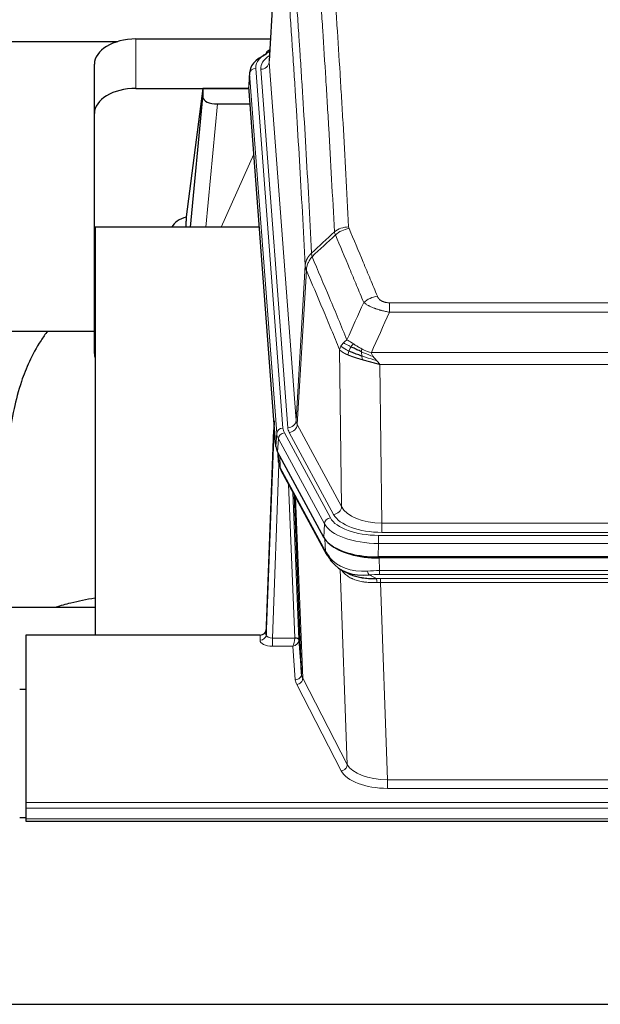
# Model space of a CAD drawing. Header units: inches. Extents: x 0 to 23760, y -13 to 16800.
# Tile 193 of 217: x 18756 to 19036, y 13694 to 14169. Entities that reach past the tile are written whole.
import ezdxf

# ---------------------------------------------------------------- set-up
doc = ezdxf.new("R2010")
doc.units = ezdxf.units.IN
doc.layers.add('254', color=7, linetype='Continuous', true_color=0xffffff)

msp = doc.modelspace()

# ---------------------------------------------------------------- linework, layer by layer
at = {"layer": '254', "color": 2, "linetype": 'Continuous', "lineweight": 25}
for p, q in [((18881.12, 14235.249), (18875.869, 14148.613)), ((18811.691, 14159.211), (18876.512, 14159.211)), ((18636.8, 14158.007), (18802.987, 14158.007)), ((18876.181, 14153.755), (18875.238, 14153.32)), ((18791.691, 14123.235), (18791.691, 14147.037)), ((18866.49, 14143.262), (18866.11, 14136.979)), ((18811.691, 14135.409), (18866.176, 14135.409)), ((18844.001, 14135.32), (18835.953, 14073.534)), ((18866.184, 14135.32), (18844.001, 14135.32)), ((18844.001, 14135.32), (18844.001, 14131.089)), ((18879.233, 13962.743), (18866.116, 14136.196)), ((18838.091, 14068.432), (18844.001, 14131.089)), ((18850.975, 14127.869), (18866.745, 14127.869)), ((18791.691, 14007.581), (18791.691, 14123.235)), ((18835.952, 14073.528), (18835.953, 14073.534)), ((18835.952, 14073.528), (18835.952, 14071.342)), ((18791.978, 14068.432), (18791.978, 13871.865)), ((18871.247, 14068.432), (18791.978, 14068.432)), ((18719.973, 14018.353), (18791.65, 14018.353)), ((18878.297, 13975.124), (18874.539, 13874.485)), ((18874.528, 13871.948), (18878.217, 13970.73)), ((18902.272, 13918.951), (18880.018, 13960.165)), ((18880.146, 13959.928), (18880.509, 13955.127)), ((18880.502, 13955.24), (18880.332, 13959.584)), ((18880.502, 13955.24), (18880.509, 13955.127)), ((18881.647, 13951.331), (18903.394, 13911.055)), ((18891.553, 13853.12), (18888.126, 13939.33)), ((19144.841, 13909.512), (18928.434, 13909.512)), ((19144.249, 13909.031), (18929.026, 13909.031)), ((18911.535, 13902.879), (18914.279, 13901.492)), ((18791.975, 13885.203), (18719.979, 13885.203)), ((18874.539, 13874.485), (18874.528, 13871.948)), ((18758.638, 13871.864), (18758.638, 13791.229)), ((18871.54, 13871.864), (18758.638, 13871.864)), ((18890.325, 13869.738), (18891.553, 13853.12)), ((18758.638, 13845.665), (18755.638, 13845.665)), ((18758.638, 13791.229), (18758.638, 13788.495)), ((18758.638, 13788.495), (18758.638, 13783.247)), ((18755.645, 13783.93), (18758.653, 13783.93)), ((18758.638, 13783.247), (18758.638, 13782.232)), ((18758.638, 13782.232), (19315.638, 13782.232)), ((18703.138, 13693.882), (20078.138, 13693.882))]:
    msp.add_line(p, q, dxfattribs=at)
at = {"layer": '254', "color": 110, "linetype": 'Continuous', "lineweight": 13}
for p, q in [((18881.122, 14234.627), (18875.874, 14148.037)), ((18811.691, 14135.409), (18811.691, 14159.211)), ((18869.49, 14145.045), (18882.601, 13971.685)), ((18871.882, 14144.61), (18884.948, 13971.837)), ((18875.874, 14148.037), (18888.94, 13975.264)), ((18866.496, 14142.475), (18866.116, 14136.196)), ((18879.607, 13969.115), (18866.496, 14142.475)), ((18850.975, 14127.869), (18845.368, 14068.433)), ((18852.78, 14068.433), (18868.576, 14103.655)), ((18888.94, 13975.264), (18893.317, 14049.941)), ((18893.873, 14047.607), (18889.521, 13973.355)), ((18933.966, 14032.06), (19139.309, 14032.06)), ((18933.966, 14027.496), (18933.966, 14032.06)), ((19139.309, 14027.496), (18933.966, 14027.496)), ((18910.873, 13933.812), (18909.916, 14009.462)), ((18925.235, 14008.017), (19148.04, 14008.017)), ((19143.928, 14002.272), (18929.348, 14002.272)), ((18929.348, 14002.272), (18930.316, 13925.777)), ((18889.521, 13973.355), (18910.873, 13933.812)), ((18879.233, 13962.743), (18879.607, 13969.115)), ((18883.298, 13969.394), (18905.472, 13928.329)), ((18906.997, 13930.003), (18885.646, 13969.546)), ((18880.391, 13966.538), (18880.018, 13960.165)), ((18902.565, 13925.472), (18880.391, 13966.538)), ((18880.148, 13959.924), (18880.502, 13955.24)), ((18880.652, 13954.268), (18877.521, 13870.417)), ((18881.069, 13958.218), (18881.287, 13952.661)), ((18881.287, 13952.661), (18903.035, 13912.385)), ((18888.327, 13870.503), (18885.305, 13944.555)), ((18887.432, 13940.615), (18890.325, 13869.738)), ((18888.671, 13938.32), (18892.139, 13851.109)), ((18930.316, 13921.363), (18930.316, 13925.777)), ((18930.316, 13925.777), (19142.959, 13925.777)), ((18902.272, 13918.951), (18902.565, 13925.472)), ((19142.959, 13921.363), (18930.316, 13921.363)), ((18903.035, 13912.385), (18902.858, 13918.021)), ((18928.727, 13916.034), (18928.434, 13909.512)), ((18928.727, 13919.939), (19144.548, 13919.939)), ((18928.727, 13916.034), (18928.727, 13919.939)), ((19144.548, 13916.034), (18928.727, 13916.034)), ((18929.026, 13909.031), (18929.217, 13902.94)), ((18913.624, 13809.495), (18910.188, 13903.635)), ((18929.217, 13901.074), (18929.217, 13902.94)), ((18929.217, 13902.94), (19144.058, 13902.94)), ((18924.193, 13900.846), (18927.646, 13899.101)), ((19144.058, 13901.074), (18929.217, 13901.074)), ((18929.559, 13897.266), (18929.559, 13899.132)), ((18929.559, 13899.132), (19143.716, 13899.132)), ((18929.559, 13897.266), (18933.033, 13802.091)), ((19143.716, 13897.266), (18929.559, 13897.266)), ((18871.53, 13869.416), (18871.54, 13871.864)), ((18877.521, 13870.417), (18877.521, 13866.501)), ((18877.521, 13870.417), (18888.326, 13870.417)), ((18877.521, 13866.501), (18887.363, 13866.501)), ((18888.557, 13850.353), (18887.363, 13866.501)), ((18892.139, 13851.109), (18913.624, 13809.495)), ((18910.715, 13806.432), (18889.23, 13848.046)), ((18933.033, 13802.091), (18933.033, 13797.99)), ((18933.033, 13802.091), (19140.243, 13802.091)), ((19140.243, 13797.99), (18933.033, 13797.99)), ((18758.638, 13791.229), (19315.638, 13791.229)), ((18758.638, 13788.495), (19315.638, 13788.495)), ((18758.638, 13783.247), (19315.638, 13783.247))]:
    msp.add_line(p, q, dxfattribs=at)
at = {"layer": '254', "color": 2, "linetype": 'Continuous', "lineweight": 25}
for centre, major_axis, ratio, start_param, end_param in [((18811.691, 14147.037), (-20, 0), 0.608706, 4.712389, 6.2831853), ((18876.495, 14150.596), (1.258, -2.724), 0.6272114, 3.1415983, 4.0254232), ((18893.51, 14142.758), (-27.03, 0.194), 0.4633579, 5.502135, 6.3212481), ((18811.691, 14123.235), (-20, 0), 0.608706, 4.712389, 6.2831853), ((18851.028, 14131.113), (7.027, 0.031), 0.4617281, 3.1395348, 4.7027345), ((18838.832, 14066.354), (10.208, 0), 0.7029015, 1.8567446, 2.8477011), ((18838.832, 13874.956), (-10.152, 515.142), 0.0020796, 5.097368, 5.1034719), ((18811.691, 14007.581), (-20, 0), 0.608706, 0, 0.1694742), ((18906.254, 13963.182), (27.037, 0.006), 0.4611335, 3.1763491, 3.3855005), ((18908.297, 13935.451), (-27.174, 22.247), 0.2659527, 0.2482941, 0.2802742), ((18907.147, 13964.727), (26.161, 11.46), 0.4493681, 3.0159633, 3.1613144), ((18885, 13953.551), (3.584, 1.776), 0.8816114, 2.7716102, 3.1419462), ((18928.492, 13921.997), (27.023, 0.034), 0.4619935, 3.3853572, 3.670307), ((18929.866, 13895.506), (-27.355, 20.182), 0.1876908, 0.3765826, 0.5974134), ((18929.052, 13921.506), (27.01, 0.015), 0.4618579, 3.6271853, 4.7111791), ((18928.492, 13921.997), (27.023, 0.034), 0.4619935, 3.670307, 4.7096668), ((18906.914, 13912.956), (3.52, 1.9), 0.8606628, 3.1415888, 3.5094104), ((18927.17, 13892.643), (-23.434, 19.972), 0.1471226, 0.3626514, 0.5834823), ((18908.69, 13910.274), (3.195, 2.407), 0.6715965, 2.6043549, 3.391291), ((18928.963, 13924.323), (23.359, 16.381), 0.7286412, 3.1732971, 4.057134), ((18871.541, 13874.576), (3, 0.002), 0.9042699, 4.7116987, 6.2488686)]:
    msp.add_ellipse(centre, major_axis=major_axis, ratio=ratio, start_param=start_param, end_param=end_param, dxfattribs=at)
at = {"layer": '254', "color": 110, "linetype": 'Continuous', "lineweight": 13}
for centre, major_axis, ratio, start_param, end_param in [((18876.495, 14150.596), (1.258, -2.724), 0.6272114, 2.6666598, 3.1415983), ((18893.51, 14145.42), (-24.034, 0.016), 0.461198, 5.4992389, 6.318352), ((18895.901, 14144.985), (-24.034, 0.016), 0.461198, 5.6862399, 6.318352), ((18869.49, 14142.384), (2.991, 0.226), 0.8864705, 1.5038552, 3.0222916), ((18871.882, 14148.158), (3.989, 0.302), 0.8864705, 4.6454478, 6.1638843), ((18914.271, 14060.312), (-9.987, -0.512), 0.8285973, 4.6699673, 5.4273767), ((18914.458, 14059.52), (-9.188, -3.948), 0.8056434, 4.3791539, 5.1247913), ((18928.119, 14027.058), (-9.245, -3.812), 0.7933159, 4.3962573, 5.1392153), ((18878.217, 13968.578), (0.214, 6.443), 0.0117452, 0.5090713, 1.2305416), ((18884.948, 13975.386), (3.989, 0.302), 0.8864705, 4.6454478, 6.1638843), ((18885.646, 13973.094), (3.52, 1.9), 0.8606628, 4.2773553, 5.7957917), ((18908.966, 13975.776), (20.038, 0.241), 0.4621297, 3.1708089, 3.3799603), ((18881.215, 13970.639), (2.998, -0.112), 0.4302668, 3.1576572, 3.7226285), ((18882.601, 13969.024), (2.991, 0.226), 0.8864705, 1.5038552, 3.0222916), ((18906.619, 13969.415), (-27.028, 0.171), 0.4605352, 0.0378207, 0.2469722), ((18883.298, 13966.733), (2.64, 1.425), 0.8606628, 1.1357626, 2.6541991), ((18906.619, 13972.076), (24.033, 0.005), 0.4611335, 3.1763491, 3.3855005), ((18908.966, 13972.228), (24.033, 0.005), 0.4611335, 3.1763491, 3.3855005), ((18908.297, 13935.451), (-27.538, 20.422), 0.1820486, 0.3394759, 0.3714562), ((18885.166, 13953.231), (3.52, 1.9), 0.8606628, 2.7414655, 3.1415888), ((18906.997, 13933.551), (3.52, 1.9), 0.8606628, 4.2773553, 5.7957917), ((18930.237, 13936.384), (-20.002, 0.126), 0.5302672, 0.2567917, 1.5781041), ((18905.472, 13925.668), (2.64, 1.425), 0.8606628, 1.1357626, 2.6541991), ((18928.779, 13931.036), (24.02, 0.03), 0.4619935, 3.3853572, 4.7096668), ((18930.237, 13932.836), (-24.002, 0.049), 0.477994, 0.2537759, 1.5750883), ((18928.779, 13928.375), (-27.018, 0.111), 0.4567867, 0.246464, 1.5707737), ((18906.914, 13912.956), (3.52, 1.9), 0.8606628, 2.7414655, 3.1415888), ((18928.963, 13924.323), (25.329, 12.681), 0.6929209, 3.2824386, 4.1662755), ((18929.866, 13895.506), (-27.015, 0.091), 0.2751837, 4.7373543, 4.9581852), ((18924.193, 13904.681), (-0.368, 3.983), 0.2964475, 2.0527062, 2.8396422), ((18929.866, 13891.671), (-23.017, 0.318), 0.4083138, 4.7462544, 4.9670852), ((18930.348, 13889.319), (-24.025, 0.387), 0.4081205, 4.7518285, 4.8316761), ((18927.646, 13895.265), (0.131, -3.998), 0.1099517, 2.0830946, 2.8518059), ((18930.348, 13885.484), (-20.023, 0.877), 0.5868265, 4.777515, 4.8573626), ((18877.533, 13869.416), (6.003, 0.008), 0.4854373, 3.1388974, 4.7096937), ((18871.53, 13872.04), (-3, 0.013), 0.8746179, 1.5745081, 3.1116779), ((18877.533, 13872.04), (3.004, 0.138), 0.5390598, 3.1127167, 4.683513), ((18887.363, 13869.125), (0.506, 2.997), 0.2740591, 3.694004, 5.2037138), ((18887.363, 13869.125), (2.669, 1.608), 0.8008031, 4.262859, 5.7725688), ((18887.327, 13870.472), (-1.001, 0.011), 0.9036679, 3.0924533, 3.1882188), ((18888.326, 13869.556), (1.996, -0.13), 0.4297663, 0.0674602, 1.5988341), ((18888.327, 13869.642), (1.998, 0.082), 0.4302193, 0.0160628, 1.553239), ((18887.327, 13869.611), (2.996, 0.15), 0.8842155, 6.1784611, 6.2742265), ((18888.557, 13852.977), (-2.992, -0.221), 0.8740585, 1.5062672, 3.1117425), ((18911.556, 13850.751), (-23.014, 0.002), 0.4845187, 0.0358431, 0.2451673), ((18889.23, 13850.67), (-2.666, -1.376), 0.8484453, 1.1579292, 2.76165), ((18911.556, 13853.375), (-20.016, 0.121), 0.4848834, 0.0387668, 0.248091), ((18910.715, 13809.056), (-2.666, -1.376), 0.8484453, 1.1579292, 2.76165), ((18933.039, 13811.765), (-20.013, 0.104), 0.483363, 0.2476114, 1.5729934), ((18933.039, 13809.141), (23.012, 0.004), 0.4845836, 3.3866449, 4.7120269)]:
    msp.add_ellipse(centre, major_axis=major_axis, ratio=ratio, start_param=start_param, end_param=end_param, dxfattribs=at)
for points, knots in [([(18907.403, 14066.225), (18906.965, 14074.793), (18906.073, 14091.692), (18905.151, 14108.115), (18904.448, 14120.253), (18904.212, 14124.27), (18903.736, 14132.243), (18903.496, 14136.2), (18902.769, 14147.981), (18902.277, 14155.714), (18901.653, 14165.227), (18901.528, 14167.122), (18901.276, 14170.896), (18900.897, 14176.534), (18900.514, 14182.102), (18899.743, 14193.143), (18898.699, 14207.616), (18897.089, 14228.576), (18895.987, 14242.051), (18895.429, 14248.663)], [0, 0, 0, 0, 0.125, 0.25, 0.25, 0.3125, 0.3125, 0.375, 0.375, 0.5, 0.5, 0.53125, 0.53125, 0.5625, 0.625, 0.625, 0.75, 0.875, 1, 1, 1, 1]), ([(18902.312, 14251.252), (18902.87, 14244.632), (18903.97, 14231.142), (18905.578, 14210.158), (18906.62, 14195.668), (18907.391, 14184.614), (18907.773, 14179.04), (18908.152, 14173.396), (18908.403, 14169.617), (18908.528, 14167.72), (18909.152, 14158.195), (18909.643, 14150.454), (18910.368, 14138.659), (18910.608, 14134.697), (18911.084, 14126.714), (18911.32, 14122.693), (18912.022, 14110.54), (18912.943, 14094.098), (18913.833, 14077.18), (18914.271, 14068.601)], [0, 0, 0, 0, 0.125, 0.25, 0.375, 0.375, 0.4375, 0.46875, 0.46875, 0.5, 0.5, 0.625, 0.625, 0.6875, 0.6875, 0.75, 0.75, 0.875, 1, 1, 1, 1]), ([(18884.177, 14241.243), (18884.749, 14234.551), (18885.876, 14220.909), (18887.521, 14199.667), (18888.588, 14184.988), (18889.376, 14173.785), (18889.767, 14168.134), (18890.219, 14161.457), (18890.411, 14158.577), (18890.539, 14156.653), (18890.603, 14155.689), (18890.922, 14150.859), (18891.302, 14145.016), (18891.74, 14138.116), (18891.926, 14135.141), (18892.05, 14133.154), (18892.112, 14132.158), (18892.668, 14123.18), (18893.641, 14106.973), (18895.052, 14081.92), (18895.96, 14064.724), (18896.406, 14056.002)], [0, 0, 0, 0, 0.125, 0.25, 0.375, 0.375, 0.4375, 0.46875, 0.484375, 0.484375, 0.5, 0.5, 0.5625, 0.59375, 0.609375, 0.609375, 0.625, 0.625, 0.75, 0.875, 1, 1, 1, 1]), ([(18893.317, 14049.941), (18892.872, 14058.635), (18891.966, 14075.777), (18890.559, 14100.751), (18889.589, 14116.909), (18889.035, 14125.859), (18888.973, 14126.852), (18888.849, 14128.833), (18888.663, 14131.799), (18888.227, 14138.678), (18887.848, 14144.504), (18887.53, 14149.319), (18887.466, 14150.281), (18887.339, 14152.199), (18887.147, 14155.07), (18886.696, 14161.727), (18886.306, 14167.361), (18885.52, 14178.532), (18884.457, 14193.168), (18882.816, 14214.349), (18881.692, 14227.954), (18881.122, 14234.627)], [0, 0, 0, 0, 0.125, 0.25, 0.375, 0.375, 0.390625, 0.390625, 0.40625, 0.4375, 0.5, 0.5, 0.515625, 0.515625, 0.53125, 0.5625, 0.625, 0.625, 0.75, 0.875, 1, 1, 1, 1]), ([(18914.458, 14067.806), (18914.402, 14067.937), (18914.359, 14068.068), (18914.296, 14068.333), (18914.277, 14068.467), (18914.271, 14068.601)], [0, 0, 0, 0, 0.5, 0.5, 1, 1, 1, 1]), ([(18921.539, 14032.156), (18920.404, 14034.915), (18919.267, 14037.663), (18916.992, 14043.135), (18915.853, 14045.86), (18912.434, 14054.001), (18910.15, 14059.383), (18907.862, 14064.719)], [0, 0, 0, 0, 0.25, 0.25, 0.5, 0.5, 1, 1, 1, 1]), ([(18914.458, 14067.806), (18916.744, 14062.465), (18919.025, 14057.079), (18922.44, 14048.93), (18923.578, 14046.203), (18925.85, 14040.725), (18926.985, 14037.975), (18928.119, 14035.214)], [0, 0, 0, 0, 0.5, 0.5, 0.75, 0.75, 1, 1, 1, 1]), ([(18893.317, 14049.941), (18893.318, 14049.956), (18893.32, 14049.985), (18893.323, 14050.03), (18893.326, 14050.075), (18893.33, 14050.12), (18893.333, 14050.165), (18893.337, 14050.21), (18893.342, 14050.254), (18893.346, 14050.299), (18893.351, 14050.344), (18893.356, 14050.388), (18893.362, 14050.433), (18893.367, 14050.478), (18893.373, 14050.523), (18893.379, 14050.567), (18893.385, 14050.612), (18893.392, 14050.656), (18893.399, 14050.701), (18893.406, 14050.745), (18893.413, 14050.79), (18893.421, 14050.834), (18893.429, 14050.879), (18893.437, 14050.923), (18893.445, 14050.967), (18893.454, 14051.012), (18893.463, 14051.056), (18893.472, 14051.1), (18893.481, 14051.145), (18893.491, 14051.189), (18893.501, 14051.233), (18893.511, 14051.277), (18893.521, 14051.321), (18893.532, 14051.365), (18893.543, 14051.409), (18893.554, 14051.453), (18893.565, 14051.497), (18893.577, 14051.541), (18893.589, 14051.584), (18893.601, 14051.628), (18893.613, 14051.672), (18893.626, 14051.716), (18893.639, 14051.759), (18893.652, 14051.803), (18893.665, 14051.846), (18893.679, 14051.89), (18893.693, 14051.933), (18893.707, 14051.976), (18893.721, 14052.019), (18893.736, 14052.063), (18893.751, 14052.106), (18893.766, 14052.149), (18893.781, 14052.192), (18893.796, 14052.235), (18893.812, 14052.278), (18893.828, 14052.321), (18893.845, 14052.363), (18893.861, 14052.406), (18893.878, 14052.449), (18893.895, 14052.491), (18893.912, 14052.534), (18893.93, 14052.576), (18893.947, 14052.618), (18893.965, 14052.661), (18893.983, 14052.703), (18894.002, 14052.745), (18894.02, 14052.787), (18894.039, 14052.829), (18894.059, 14052.871), (18894.078, 14052.912), (18894.097, 14052.954), (18894.117, 14052.996), (18894.137, 14053.037), (18894.158, 14053.079), (18894.178, 14053.12), (18894.199, 14053.162), (18894.226, 14053.215), (18894.26, 14053.28), (18894.301, 14053.357), (18894.342, 14053.433), (18894.385, 14053.509), (18894.428, 14053.585), (18894.472, 14053.661), (18894.517, 14053.736), (18894.562, 14053.811), (18894.609, 14053.885), (18894.656, 14053.96), (18894.704, 14054.034), (18894.753, 14054.107), (18894.802, 14054.18), (18894.852, 14054.253), (18894.903, 14054.326), (18894.955, 14054.398), (18895.007, 14054.47), (18895.06, 14054.541), (18895.114, 14054.612), (18895.169, 14054.683), (18895.224, 14054.753), (18895.28, 14054.823), (18895.337, 14054.892), (18895.395, 14054.961), (18895.453, 14055.029), (18895.512, 14055.097), (18895.571, 14055.165), (18895.632, 14055.232), (18895.692, 14055.299), (18895.754, 14055.365), (18895.816, 14055.431), (18895.879, 14055.497), (18895.943, 14055.561), (18896.007, 14055.626), (18896.072, 14055.69), (18896.138, 14055.753), (18896.204, 14055.816), (18896.271, 14055.879), (18896.338, 14055.941), (18896.384, 14055.982), (18896.406, 14056.002)], [0, 0, 0, 0, 0.0066687, 0.0133374, 0.0200061, 0.0266746, 0.0333432, 0.0400116, 0.0466801, 0.0533484, 0.0600168, 0.066685, 0.0733532, 0.0800214, 0.0866895, 0.0933575, 0.1000255, 0.1066935, 0.1133614, 0.1200292, 0.126697, 0.1333647, 0.1400324, 0.1467001, 0.1533676, 0.1600352, 0.1667026, 0.1733701, 0.1800374, 0.1867047, 0.193372, 0.2000392, 0.2067064, 0.2133735, 0.2200405, 0.2267075, 0.2333745, 0.2400414, 0.2467082, 0.253375, 0.2600418, 0.2667085, 0.2733751, 0.2800417, 0.2867082, 0.2933747, 0.3000412, 0.3067075, 0.3133739, 0.3200401, 0.3267064, 0.3333725, 0.3400387, 0.3467047, 0.3533708, 0.3600367, 0.3667026, 0.3733685, 0.3800343, 0.3867001, 0.3933658, 0.4000315, 0.4066971, 0.4133626, 0.4200281, 0.4266936, 0.433359, 0.4400243, 0.4466896, 0.4533549, 0.4600201, 0.4666852, 0.4733503, 0.4800154, 0.4866804, 0.4933453, 0.5000102, 0.5125098, 0.5250093, 0.5375088, 0.5500082, 0.5625077, 0.5750071, 0.5875066, 0.600006, 0.6125054, 0.6250049, 0.6375043, 0.6500037, 0.6625032, 0.6750026, 0.6875021, 0.7000016, 0.7125011, 0.7250006, 0.7375001, 0.7499997, 0.7624993, 0.7749989, 0.7874985, 0.7999982, 0.812498, 0.8249977, 0.8374975, 0.8499974, 0.8624973, 0.8749972, 0.8874972, 0.8999973, 0.9124974, 0.9249976, 0.9374978, 0.9499981, 0.9624985, 0.9749989, 0.9874994, 1, 1, 1, 1]), ([(18893.873, 14047.607), (18893.894, 14048.19), (18893.972, 14048.778), (18894.236, 14049.945), (18894.422, 14050.523), (18894.893, 14051.655), (18895.178, 14052.208), (18895.837, 14053.271), (18896.21, 14053.782), (18896.618, 14054.265)], [0, 0, 0, 0, 0.25, 0.25, 0.5, 0.5, 0.75, 0.75, 1, 1, 1, 1]), ([(18896.618, 14054.265), (18896.543, 14054.559), (18896.501, 14054.862), (18896.443, 14055.451), (18896.427, 14055.739), (18896.406, 14056.002)], [0, 0, 0, 0, 0.5, 0.5, 1, 1, 1, 1]), ([(18896.618, 14054.265), (18899.44, 14047.71), (18902.256, 14041.086), (18906.47, 14031.046), (18907.873, 14027.683), (18910.675, 14020.921), (18912.074, 14017.523), (18913.472, 14014.108)], [0, 0, 0, 0, 0.5, 0.5, 0.75, 0.75, 1, 1, 1, 1]), ([(18893.873, 14047.607), (18893.868, 14047.62), (18893.858, 14047.645), (18893.843, 14047.683), (18893.828, 14047.722), (18893.812, 14047.761), (18893.797, 14047.801), (18893.782, 14047.842), (18893.766, 14047.883), (18893.751, 14047.925), (18893.735, 14047.968), (18893.72, 14048.011), (18893.705, 14048.054), (18893.689, 14048.099), (18893.674, 14048.144), (18893.659, 14048.189), (18893.644, 14048.236), (18893.629, 14048.282), (18893.614, 14048.33), (18893.599, 14048.378), (18893.585, 14048.427), (18893.57, 14048.476), (18893.556, 14048.526), (18893.542, 14048.577), (18893.528, 14048.628), (18893.514, 14048.68), (18893.501, 14048.732), (18893.48, 14048.816), (18893.454, 14048.929), (18893.426, 14049.066), (18893.402, 14049.193), (18893.383, 14049.31), (18893.367, 14049.417), (18893.354, 14049.514), (18893.344, 14049.601), (18893.336, 14049.678), (18893.33, 14049.745), (18893.326, 14049.802), (18893.322, 14049.849), (18893.32, 14049.886), (18893.318, 14049.913), (18893.317, 14049.93), (18893.317, 14049.938), (18893.317, 14049.941)], [0, 0, 0, 0, 0.0155037, 0.0313049, 0.0474035, 0.0637997, 0.0804935, 0.097485, 0.1147743, 0.1323613, 0.1502462, 0.1684289, 0.1869096, 0.2056883, 0.224765, 0.2441397, 0.2638126, 0.2837835, 0.3040527, 0.32462, 0.3454856, 0.3666494, 0.3881116, 0.409872, 0.4319308, 0.454288, 0.4769435, 0.4998975, 0.5635611, 0.6228928, 0.6778927, 0.7285606, 0.7748966, 0.8169007, 0.8545729, 0.8879131, 0.9169214, 0.9415977, 0.9619421, 0.9779545, 0.989635, 0.9969835, 1, 1, 1, 1]), ([(18909.916, 14009.462), (18908.585, 14012.703), (18907.253, 14015.929), (18904.585, 14022.348), (18903.249, 14025.543), (18899.239, 14035.079), (18896.559, 14041.374), (18893.873, 14047.607)], [0, 0, 0, 0, 0.25, 0.25, 0.5, 0.5, 1, 1, 1, 1]), ([(18933.966, 14032.06), (18933.784, 14032.06), (18933.601, 14032.064), (18933.238, 14032.083), (18933.058, 14032.097), (18932.702, 14032.135), (18932.527, 14032.159), (18932.18, 14032.218), (18932.009, 14032.252), (18931.798, 14032.302), (18931.756, 14032.312), (18931.673, 14032.334), (18931.548, 14032.367), (18931.427, 14032.402), (18931.188, 14032.477), (18930.88, 14032.586), (18930.593, 14032.713), (18930.42, 14032.799), (18930.385, 14032.816), (18930.317, 14032.851), (18930.284, 14032.869), (18930.184, 14032.923), (18930.119, 14032.96), (18929.929, 14033.073), (18929.81, 14033.152), (18929.583, 14033.314), (18929.476, 14033.398), (18929.273, 14033.571), (18929.178, 14033.66), (18929.065, 14033.774), (18929.042, 14033.797), (18928.999, 14033.843), (18928.977, 14033.866), (18928.913, 14033.936), (18928.872, 14033.983), (18928.754, 14034.125), (18928.68, 14034.22), (18928.543, 14034.414), (18928.48, 14034.512), (18928.303, 14034.808), (18928.203, 14035.009), (18928.119, 14035.214)], [0, 0, 0, 0, 0.0625, 0.0625, 0.125, 0.125, 0.1875, 0.1875, 0.25, 0.25, 0.265625, 0.265625, 0.28125, 0.3125, 0.3125, 0.375, 0.4375, 0.4375, 0.453125, 0.453125, 0.46875, 0.46875, 0.5, 0.5, 0.5625, 0.5625, 0.625, 0.625, 0.6875, 0.6875, 0.703125, 0.703125, 0.71875, 0.71875, 0.75, 0.75, 0.8125, 0.8125, 0.875, 0.875, 1, 1, 1, 1]), ([(18933.966, 14027.496), (18933.632, 14027.557), (18933.298, 14027.62), (18932.635, 14027.754), (18932.307, 14027.823), (18931.331, 14028.04), (18930.694, 14028.197), (18929.991, 14028.385), (18929.913, 14028.407), (18929.757, 14028.449), (18929.68, 14028.471), (18929.448, 14028.536), (18929.296, 14028.58), (18928.841, 14028.713), (18928.246, 14028.896), (18927.673, 14029.088), (18927.252, 14029.235), (18927.044, 14029.309), (18926.838, 14029.385), (18926.702, 14029.436), (18926.634, 14029.461), (18926.028, 14029.691), (18925.52, 14029.902), (18924.801, 14030.225), (18924.569, 14030.335), (18924.23, 14030.5), (18924.119, 14030.556), (18923.901, 14030.668), (18923.793, 14030.724), (18923.266, 14031.006), (18922.878, 14031.234), (18922.163, 14031.692), (18921.837, 14031.923), (18921.539, 14032.156)], [0, 0, 0, 0, 0.0625, 0.0625, 0.125, 0.125, 0.25, 0.25, 0.265625, 0.265625, 0.28125, 0.28125, 0.3125, 0.3125, 0.375, 0.4375, 0.4375, 0.46875, 0.484375, 0.484375, 0.5, 0.5, 0.625, 0.625, 0.6875, 0.6875, 0.71875, 0.71875, 0.75, 0.75, 0.875, 0.875, 1, 1, 1, 1]), ([(18909.916, 14009.462), (18909.973, 14009.748), (18910.055, 14010.035), (18910.268, 14010.608), (18910.4, 14010.894), (18910.555, 14011.175)], [0, 0, 0, 0, 0.5, 0.5, 1, 1, 1, 1]), ([(18910.555, 14011.175), (18910.711, 14011.451), (18910.891, 14011.722), (18911.295, 14012.253), (18911.52, 14012.513), (18911.765, 14012.764)], [0, 0, 0, 0, 0.5, 0.5, 1, 1, 1, 1]), ([(18914.438, 14008.76), (18914.003, 14008.963), (18913.593, 14009.168), (18912.063, 14009.983), (18911.167, 14010.591), (18910.555, 14011.175)], [0, 0, 0, 0, 0.25, 0.25, 1, 1, 1, 1]), ([(18911.765, 14012.764), (18912.011, 14013.008), (18912.277, 14013.243), (18912.848, 14013.693), (18913.152, 14013.907), (18913.472, 14014.108)], [0, 0, 0, 0, 0.5, 0.5, 1, 1, 1, 1]), ([(18915.423, 14010.833), (18915.052, 14011.02), (18914.695, 14011.203), (18913.335, 14011.909), (18912.464, 14012.381), (18911.765, 14012.764)], [0, 0, 0, 0, 0.25, 0.25, 1, 1, 1, 1]), ([(18916.648, 14012.213), (18916.349, 14012.407), (18916.058, 14012.595), (18914.932, 14013.315), (18914.165, 14013.781), (18913.472, 14014.108)], [0, 0, 0, 0, 0.25, 0.25, 1, 1, 1, 1]), ([(18915.423, 14010.833), (18915.522, 14010.988), (18915.623, 14011.136), (18915.88, 14011.48), (18916.038, 14011.664), (18916.348, 14011.979), (18916.502, 14012.111), (18916.648, 14012.213)], [0, 0, 0, 0, 0.25, 0.25, 0.625, 0.625, 1, 1, 1, 1]), ([(18920.617, 14009.805), (18920.437, 14009.901), (18920.258, 14009.998), (18919.551, 14010.393), (18919.036, 14010.7), (18918.042, 14011.314), (18917.563, 14011.621), (18916.949, 14012.018), (18916.797, 14012.116), (18916.648, 14012.213)], [0, 0, 0, 0, 0.125, 0.125, 0.5, 0.5, 0.875, 0.875, 1, 1, 1, 1]), ([(18913.947, 14006.914), (18913.936, 14006.919), (18913.913, 14006.929), (18913.878, 14006.944), (18913.842, 14006.959), (18913.806, 14006.974), (18913.77, 14006.99), (18913.734, 14007.005), (18913.697, 14007.021), (18913.659, 14007.038), (18913.622, 14007.054), (18913.584, 14007.071), (18913.545, 14007.088), (18913.506, 14007.105), (18913.467, 14007.122), (18913.428, 14007.14), (18913.388, 14007.157), (18913.348, 14007.176), (18913.307, 14007.194), (18913.267, 14007.212), (18913.226, 14007.231), (18913.184, 14007.25), (18913.143, 14007.269), (18913.101, 14007.289), (18913.059, 14007.308), (18913.016, 14007.328), (18912.973, 14007.349), (18912.931, 14007.369), (18912.887, 14007.39), (18912.844, 14007.411), (18912.8, 14007.432), (18912.756, 14007.453), (18912.712, 14007.475), (18912.668, 14007.497), (18912.624, 14007.519), (18912.579, 14007.541), (18912.534, 14007.564), (18912.489, 14007.587), (18912.444, 14007.61), (18912.399, 14007.634), (18912.353, 14007.657), (18912.308, 14007.681), (18912.262, 14007.706), (18912.216, 14007.73), (18912.171, 14007.755), (18912.125, 14007.78), (18912.079, 14007.805), (18912.033, 14007.831), (18911.986, 14007.856), (18911.94, 14007.882), (18911.894, 14007.909), (18911.848, 14007.935), (18911.802, 14007.962), (18911.755, 14007.989), (18911.709, 14008.017), (18911.663, 14008.044), (18911.617, 14008.072), (18911.571, 14008.101), (18911.525, 14008.129), (18911.479, 14008.158), (18911.433, 14008.187), (18911.387, 14008.216), (18911.341, 14008.246), (18911.296, 14008.276), (18911.25, 14008.306), (18911.205, 14008.336), (18911.16, 14008.367), (18911.115, 14008.398), (18911.07, 14008.429), (18911.025, 14008.461), (18910.981, 14008.493), (18910.937, 14008.525), (18910.893, 14008.557), (18910.849, 14008.59), (18910.806, 14008.623), (18910.763, 14008.656), (18910.72, 14008.69), (18910.677, 14008.724), (18910.635, 14008.758), (18910.593, 14008.792), (18910.552, 14008.827), (18910.511, 14008.862), (18910.47, 14008.898), (18910.43, 14008.933), (18910.39, 14008.969), (18910.35, 14009.005), (18910.311, 14009.042), (18910.272, 14009.078), (18910.234, 14009.116), (18910.197, 14009.153), (18910.16, 14009.191), (18910.123, 14009.229), (18910.087, 14009.267), (18910.051, 14009.305), (18910.017, 14009.344), (18909.982, 14009.383), (18909.948, 14009.423), (18909.927, 14009.449), (18909.916, 14009.462)], [0, 0, 0, 0, 0.0060657, 0.012223, 0.0184718, 0.0248123, 0.0312443, 0.0377679, 0.0443831, 0.0510899, 0.0578883, 0.0647782, 0.0717598, 0.0788329, 0.0859977, 0.093254, 0.1006019, 0.1080414, 0.1155725, 0.1231952, 0.1309095, 0.1387154, 0.1466129, 0.1546019, 0.1626826, 0.1708549, 0.1791188, 0.1874742, 0.1959213, 0.20446, 0.2130903, 0.2218121, 0.2306256, 0.2395307, 0.2485274, 0.2576156, 0.2667955, 0.276067, 0.2854301, 0.2948848, 0.3044311, 0.314069, 0.3237985, 0.3336196, 0.3435324, 0.3535367, 0.3636326, 0.3738202, 0.3840993, 0.3944701, 0.4049324, 0.4154864, 0.426132, 0.4368691, 0.4476979, 0.4586183, 0.4696303, 0.480734, 0.4919292, 0.503216, 0.5145945, 0.5260645, 0.5376262, 0.5492795, 0.5610244, 0.5728609, 0.584789, 0.5968087, 0.60892, 0.621123, 0.6334175, 0.6458037, 0.6582815, 0.6708509, 0.6835119, 0.6962645, 0.7091087, 0.7220445, 0.735072, 0.748191, 0.7614017, 0.774704, 0.7880979, 0.8015834, 0.8151605, 0.8288293, 0.8425896, 0.8564416, 0.8703852, 0.8844204, 0.8985472, 0.9127656, 0.9270756, 0.9414773, 0.9559705, 0.9705554, 0.9852319, 1, 1, 1, 1]), ([(18913.947, 14006.914), (18913.983, 14007.094), (18914.026, 14007.299), (18914.131, 14007.746), (18914.194, 14007.987), (18914.32, 14008.409), (18914.376, 14008.583), (18914.438, 14008.76)], [0, 0, 0, 0, 0.375, 0.375, 0.75, 0.75, 1, 1, 1, 1]), ([(18920.95, 14004.582), (18920.928, 14004.589), (18920.884, 14004.601), (18920.818, 14004.62), (18920.752, 14004.639), (18920.686, 14004.657), (18920.62, 14004.676), (18920.554, 14004.695), (18920.488, 14004.714), (18920.421, 14004.733), (18920.355, 14004.752), (18920.289, 14004.771), (18920.222, 14004.791), (18920.156, 14004.81), (18920.089, 14004.829), (18920.023, 14004.848), (18919.956, 14004.868), (18919.889, 14004.887), (18919.823, 14004.907), (18919.756, 14004.926), (18919.689, 14004.946), (18919.622, 14004.965), (18919.555, 14004.985), (18919.488, 14005.005), (18919.421, 14005.025), (18919.354, 14005.045), (18919.288, 14005.065), (18919.221, 14005.085), (18919.153, 14005.105), (18919.086, 14005.125), (18919.019, 14005.145), (18918.952, 14005.165), (18918.885, 14005.185), (18918.818, 14005.206), (18918.751, 14005.226), (18918.684, 14005.246), (18918.617, 14005.267), (18918.55, 14005.287), (18918.483, 14005.308), (18918.415, 14005.329), (18918.348, 14005.349), (18918.281, 14005.37), (18918.214, 14005.391), (18918.147, 14005.412), (18918.08, 14005.433), (18918.013, 14005.454), (18917.946, 14005.475), (18917.879, 14005.496), (18917.812, 14005.517), (18917.745, 14005.539), (18917.678, 14005.56), (18917.611, 14005.581), (18917.545, 14005.603), (18917.478, 14005.624), (18917.411, 14005.646), (18917.344, 14005.668), (18917.278, 14005.689), (18917.211, 14005.711), (18917.145, 14005.733), (18917.078, 14005.755), (18917.012, 14005.777), (18916.945, 14005.799), (18916.879, 14005.821), (18916.813, 14005.843), (18916.747, 14005.866), (18916.68, 14005.888), (18916.614, 14005.91), (18916.548, 14005.933), (18916.483, 14005.955), (18916.417, 14005.978), (18916.351, 14006.001), (18916.285, 14006.023), (18916.22, 14006.046), (18916.154, 14006.069), (18916.089, 14006.092), (18916.024, 14006.115), (18915.959, 14006.138), (18915.894, 14006.161), (18915.829, 14006.184), (18915.764, 14006.208), (18915.699, 14006.231), (18915.635, 14006.254), (18915.57, 14006.278), (18915.506, 14006.301), (18915.442, 14006.325), (18915.378, 14006.349), (18915.314, 14006.372), (18915.25, 14006.396), (18915.186, 14006.42), (18915.123, 14006.444), (18915.059, 14006.468), (18914.996, 14006.492), (18914.933, 14006.517), (18914.87, 14006.541), (18914.807, 14006.565), (18914.745, 14006.59), (18914.682, 14006.614), (18914.62, 14006.639), (18914.558, 14006.663), (18914.496, 14006.688), (18914.434, 14006.713), (18914.373, 14006.738), (18914.311, 14006.763), (18914.25, 14006.788), (18914.189, 14006.813), (18914.128, 14006.838), (18914.068, 14006.863), (18914.007, 14006.889), (18913.967, 14006.906), (18913.947, 14006.914)], [0, 0, 0, 0, 0.0082024, 0.0164263, 0.0246716, 0.0329384, 0.0412265, 0.0495362, 0.0578672, 0.0662198, 0.0745938, 0.0829892, 0.0914062, 0.0998446, 0.1083045, 0.1167859, 0.1252887, 0.1338131, 0.1423589, 0.1509263, 0.1595151, 0.1681255, 0.1767574, 0.1854108, 0.1940858, 0.2027822, 0.2115002, 0.2202398, 0.2290008, 0.2377835, 0.2465876, 0.2554134, 0.2642606, 0.2731295, 0.2820199, 0.2909319, 0.2998654, 0.3088206, 0.3177973, 0.3267956, 0.3358154, 0.3448569, 0.35392, 0.3630047, 0.3721109, 0.3812388, 0.3903883, 0.3995594, 0.4087522, 0.4179665, 0.4272025, 0.4364601, 0.4457393, 0.4550402, 0.4643627, 0.4737069, 0.4830727, 0.4924601, 0.5018692, 0.5113, 0.5207524, 0.5302265, 0.5397222, 0.5492397, 0.5587788, 0.5683395, 0.577922, 0.5875261, 0.5971519, 0.6067994, 0.6164686, 0.6261595, 0.6358721, 0.6456064, 0.6553624, 0.6651401, 0.6749395, 0.6847606, 0.6946034, 0.704468, 0.7143542, 0.7242622, 0.734192, 0.7441434, 0.7541166, 0.7641115, 0.7741282, 0.7841666, 0.7942268, 0.8043087, 0.8144123, 0.8245377, 0.8346848, 0.8448538, 0.8550444, 0.8652568, 0.875491, 0.885747, 0.8960247, 0.9063242, 0.9166455, 0.9269886, 0.9373534, 0.9477401, 0.9581485, 0.9685787, 0.9790306, 0.9895044, 1, 1, 1, 1]), ([(18914.438, 14008.76), (18914.468, 14008.848), (18914.501, 14008.937), (18914.635, 14009.294), (18914.748, 14009.565), (18914.998, 14010.093), (18915.134, 14010.351), (18915.325, 14010.676), (18915.374, 14010.755), (18915.423, 14010.833)], [0, 0, 0, 0, 0.125, 0.125, 0.5, 0.5, 0.875, 0.875, 1, 1, 1, 1]), ([(18920.467, 14008.436), (18920.465, 14008.591), (18920.467, 14008.738), (18920.48, 14009.082), (18920.496, 14009.265), (18920.544, 14009.578), (18920.576, 14009.707), (18920.617, 14009.805)], [0, 0, 0, 0, 0.25, 0.25, 0.625, 0.625, 1, 1, 1, 1]), ([(18926.106, 14006.118), (18924.695, 14006.64), (18923.259, 14007.223), (18921.388, 14008.028), (18920.924, 14008.231), (18920.467, 14008.436)], [0, 0, 0, 0, 0.75, 0.75, 1, 1, 1, 1]), ([(18920.635, 14006.375), (18920.623, 14006.462), (18920.612, 14006.55), (18920.567, 14006.903), (18920.538, 14007.172), (18920.494, 14007.697), (18920.479, 14007.955), (18920.469, 14008.279), (18920.468, 14008.358), (18920.467, 14008.436)], [0, 0, 0, 0, 0.125, 0.125, 0.5, 0.5, 0.875, 0.875, 1, 1, 1, 1]), ([(18925.235, 14008.017), (18924.015, 14008.282), (18922.838, 14008.724), (18921.345, 14009.428), (18920.977, 14009.613), (18920.617, 14009.805)], [0, 0, 0, 0, 0.75, 0.75, 1, 1, 1, 1]), ([(18920.95, 14004.582), (18920.917, 14004.754), (18920.878, 14004.95), (18920.796, 14005.382), (18920.753, 14005.617), (18920.685, 14006.03), (18920.66, 14006.201), (18920.635, 14006.375)], [0, 0, 0, 0, 0.375, 0.375, 0.75, 0.75, 1, 1, 1, 1]), ([(18927.777, 14004.221), (18926.004, 14004.724), (18924.175, 14005.255), (18921.801, 14005.996), (18921.213, 14006.185), (18920.635, 14006.375)], [0, 0, 0, 0, 0.75, 0.75, 1, 1, 1, 1]), ([(18926.106, 14006.118), (18925.987, 14006.275), (18925.877, 14006.433), (18925.629, 14006.827), (18925.503, 14007.064), (18925.317, 14007.539), (18925.256, 14007.778), (18925.235, 14008.017)], [0, 0, 0, 0, 0.25, 0.25, 0.625, 0.625, 1, 1, 1, 1]), ([(18929.348, 14002.272), (18929.326, 14002.279), (18929.281, 14002.291), (18929.215, 14002.31), (18929.148, 14002.329), (18929.082, 14002.348), (18929.015, 14002.367), (18928.948, 14002.386), (18928.881, 14002.405), (18928.814, 14002.424), (18928.747, 14002.443), (18928.68, 14002.462), (18928.612, 14002.48), (18928.545, 14002.499), (18928.477, 14002.518), (18928.409, 14002.537), (18928.342, 14002.556), (18928.274, 14002.575), (18928.206, 14002.594), (18928.138, 14002.613), (18928.069, 14002.632), (18928.001, 14002.651), (18927.933, 14002.67), (18927.864, 14002.689), (18927.796, 14002.708), (18927.727, 14002.726), (18927.658, 14002.745), (18927.59, 14002.764), (18927.521, 14002.783), (18927.452, 14002.802), (18927.383, 14002.821), (18927.313, 14002.84), (18927.244, 14002.859), (18927.175, 14002.878), (18927.105, 14002.897), (18927.036, 14002.916), (18926.966, 14002.935), (18926.897, 14002.954), (18926.827, 14002.973), (18926.757, 14002.992), (18926.687, 14003.011), (18926.617, 14003.031), (18926.547, 14003.05), (18926.477, 14003.069), (18926.407, 14003.088), (18926.337, 14003.107), (18926.266, 14003.126), (18926.196, 14003.145), (18926.125, 14003.164), (18926.055, 14003.183), (18925.984, 14003.202), (18925.914, 14003.222), (18925.843, 14003.241), (18925.772, 14003.26), (18925.701, 14003.279), (18925.63, 14003.298), (18925.559, 14003.318), (18925.488, 14003.337), (18925.417, 14003.356), (18925.346, 14003.375), (18925.275, 14003.395), (18925.204, 14003.414), (18925.132, 14003.433), (18925.061, 14003.452), (18924.989, 14003.472), (18924.918, 14003.491), (18924.846, 14003.51), (18924.775, 14003.53), (18924.703, 14003.549), (18924.632, 14003.569), (18924.56, 14003.588), (18924.488, 14003.607), (18924.416, 14003.627), (18924.345, 14003.646), (18924.273, 14003.666), (18924.201, 14003.685), (18924.129, 14003.705), (18924.057, 14003.724), (18923.985, 14003.744), (18923.913, 14003.763), (18923.841, 14003.783), (18923.769, 14003.802), (18923.697, 14003.822), (18923.624, 14003.842), (18923.552, 14003.861), (18923.48, 14003.881), (18923.408, 14003.901), (18923.336, 14003.92), (18923.263, 14003.94), (18923.191, 14003.96), (18923.119, 14003.98), (18923.047, 14003.999), (18922.974, 14004.019), (18922.902, 14004.039), (18922.83, 14004.059), (18922.757, 14004.079), (18922.685, 14004.099), (18922.613, 14004.118), (18922.54, 14004.138), (18922.468, 14004.158), (18922.395, 14004.178), (18922.323, 14004.198), (18922.251, 14004.218), (18922.178, 14004.238), (18922.106, 14004.258), (18922.034, 14004.278), (18921.961, 14004.299), (18921.889, 14004.319), (18921.817, 14004.339), (18921.744, 14004.359), (18921.672, 14004.379), (18921.6, 14004.399), (18921.527, 14004.42), (18921.455, 14004.44), (18921.383, 14004.46), (18921.311, 14004.48), (18921.239, 14004.501), (18921.166, 14004.521), (18921.094, 14004.541), (18921.022, 14004.562), (18920.974, 14004.575), (18920.95, 14004.582)], [0, 0, 0, 0, 0.007775, 0.0155603, 0.0233558, 0.0311618, 0.038978, 0.0468046, 0.0546416, 0.0624889, 0.0703466, 0.0782147, 0.0860931, 0.093982, 0.1018813, 0.109791, 0.1177112, 0.1256417, 0.1335828, 0.1415343, 0.1494962, 0.1574687, 0.1654516, 0.173445, 0.1814489, 0.1894634, 0.1974883, 0.2055238, 0.2135699, 0.2216264, 0.2296936, 0.2377713, 0.2458596, 0.2539585, 0.2620679, 0.270188, 0.2783187, 0.28646, 0.2946119, 0.3027745, 0.3109477, 0.3191316, 0.3273261, 0.3355314, 0.3437472, 0.3519738, 0.3602111, 0.3684591, 0.3767178, 0.3849872, 0.3932673, 0.4015582, 0.4098598, 0.4181722, 0.4264954, 0.4348293, 0.443174, 0.4515295, 0.4598958, 0.4682728, 0.4766607, 0.4850594, 0.493469, 0.5018893, 0.5103206, 0.5187626, 0.5272155, 0.5356793, 0.544154, 0.5526395, 0.561136, 0.5696433, 0.5781615, 0.5866906, 0.5952307, 0.6037817, 0.6123436, 0.6209165, 0.6295003, 0.638095, 0.6467007, 0.6553174, 0.6639451, 0.6725838, 0.6812334, 0.6898941, 0.6985657, 0.7072484, 0.7159421, 0.7246468, 0.7333625, 0.7420893, 0.7508272, 0.759576, 0.768336, 0.777107, 0.7858891, 0.7946823, 0.8034866, 0.812302, 0.8211284, 0.829966, 0.8388147, 0.8476746, 0.8565455, 0.8654276, 0.8743209, 0.8832252, 0.8921408, 0.9010675, 0.9100054, 0.9189544, 0.9279147, 0.9368861, 0.9458688, 0.9548626, 0.9638676, 0.9728839, 0.9819114, 0.9909501, 1, 1, 1, 1]), ([(18927.777, 14004.221), (18927.703, 14004.3), (18927.629, 14004.38), (18927.333, 14004.698), (18927.111, 14004.935), (18926.684, 14005.409), (18926.478, 14005.645), (18926.226, 14005.96), (18926.165, 14006.039), (18926.106, 14006.118)], [0, 0, 0, 0, 0.125, 0.125, 0.5, 0.5, 0.875, 0.875, 1, 1, 1, 1]), ([(18929.348, 14002.272), (18929.195, 14002.521), (18929.019, 14002.768), (18928.636, 14003.257), (18928.429, 14003.499), (18928.071, 14003.901), (18927.924, 14004.061), (18927.777, 14004.221)], [0, 0, 0, 0, 0.375, 0.375, 0.75, 0.75, 1, 1, 1, 1]), ([(18927.965, 13897.238), (18927.476, 13897.217), (18926.992, 13897.204), (18926.033, 13897.195), (18925.557, 13897.199), (18924.615, 13897.225), (18924.148, 13897.248), (18923.223, 13897.312), (18922.764, 13897.354), (18922.083, 13897.433), (18921.857, 13897.463), (18921.519, 13897.511), (18921.407, 13897.527), (18921.184, 13897.562), (18921.073, 13897.58), (18920.521, 13897.673), (18920.09, 13897.758), (18919.247, 13897.949), (18918.422, 13898.161), (18917.636, 13898.415), (18916.87, 13898.692), (18916.496, 13898.841), (18916.087, 13899.021), (18916.042, 13899.041), (18915.951, 13899.081), (18915.906, 13899.102), (18915.772, 13899.164), (18915.506, 13899.29), (18915.248, 13899.42), (18914.744, 13899.688), (18914.421, 13899.875), (18913.805, 13900.265), (18913.51, 13900.468), (18912.95, 13900.89), (18912.684, 13901.108), (18912.306, 13901.447), (18912.183, 13901.562), (18912.005, 13901.736), (18911.947, 13901.795), (18911.831, 13901.913), (18911.775, 13901.973), (18911.497, 13902.271), (18911.292, 13902.514), (18910.914, 13903.006), (18910.741, 13903.256), (18910.586, 13903.509)], [0, 0, 0, 0, 0.0625, 0.0625, 0.125, 0.125, 0.1875, 0.1875, 0.25, 0.25, 0.28125, 0.28125, 0.296875, 0.296875, 0.3125, 0.3125, 0.375, 0.375, 0.4375, 0.5, 0.5, 0.5625, 0.5625, 0.5703125, 0.5703125, 0.578125, 0.578125, 0.59375, 0.625, 0.625, 0.6875, 0.6875, 0.75, 0.75, 0.8125, 0.8125, 0.84375, 0.84375, 0.859375, 0.859375, 0.875, 0.875, 0.9375, 0.9375, 1, 1, 1, 1])]:
    msp.add_open_spline(points, degree=3, knots=knots, dxfattribs=at)
for points in [[(18896.406, 14056.002), (18900.071, 14059.411), (18903.737, 14062.818), (18907.403, 14066.225)], [(18907.862, 14064.719), (18904.113, 14061.236), (18900.366, 14057.751), (18896.618, 14054.265)], [(18907.862, 14064.719), (18907.749, 14064.977), (18907.561, 14065.486), (18907.444, 14065.981), (18907.403, 14066.225)], [(18913.472, 14014.108), (18916.146, 14020.13), (18918.835, 14026.146), (18921.539, 14032.156)], [(18933.966, 14027.496), (18931.038, 14021.01), (18928.128, 14014.517), (18925.235, 14008.017)]]:
    msp.add_open_spline(points, degree=3, dxfattribs=at)
at = {"layer": '254', "color": 2, "linetype": 'Continuous', "lineweight": 25}
for points, knots in [([(18769.083, 14018.383), (18767.95, 14016.877), (18762, 14008.354), (18756.427, 13995.21), (18752.547, 13980.252), (18750.125, 13966.369), (18748.118, 13951.14), (18746.147, 13932.637), (18744.515, 13914.354), (18743.228, 13897.986), (18742.426, 13888.846), (18742.13, 13885.328)], [0, 0, 0, 0, 0.0321271, 0.1811391, 0.2945987, 0.4244837, 0.5723167, 0.6990076, 0.8399552, 0.939366, 1, 1, 1, 1]), ([(18920.635, 14006.375), (18920.346, 14006.471), (18920.06, 14006.567), (18918.926, 14006.953), (18918.103, 14007.249), (18916.538, 14007.847), (18915.797, 14008.15), (18914.879, 14008.556), (18914.655, 14008.658), (18914.438, 14008.76)], [0, 0, 0, 0, 0.125, 0.125, 0.5, 0.5, 0.875, 0.875, 1, 1, 1, 1]), ([(18920.467, 14008.436), (18920.238, 14008.538), (18920.011, 14008.64), (18919.109, 14009.05), (18918.45, 14009.357), (18917.18, 14009.962), (18916.57, 14010.26), (18915.798, 14010.644), (18915.609, 14010.739), (18915.423, 14010.833)], [0, 0, 0, 0, 0.125, 0.125, 0.5, 0.5, 0.875, 0.875, 1, 1, 1, 1]), ([(18914.228, 13901.518), (18914.331, 13901.466), (18914.435, 13901.415), (18914.632, 13901.32), (18914.725, 13901.277), (18914.866, 13901.212), (18914.913, 13901.191), (18915.007, 13901.149), (18915.434, 13900.96), (18915.876, 13900.785), (18916.682, 13900.495), (18917.511, 13900.225), (18918.384, 13899.997), (18919.278, 13899.789), (18919.736, 13899.696), (18920.323, 13899.591), (18920.441, 13899.571), (18920.678, 13899.532), (18920.798, 13899.513), (18921.157, 13899.458), (18921.398, 13899.424), (18922.123, 13899.33), (18922.61, 13899.279), (18923.594, 13899.195), (18924.091, 13899.163), (18925.092, 13899.116), (18925.596, 13899.102), (18926.615, 13899.089), (18927.128, 13899.091), (18927.646, 13899.101)], [0, 0, 0, 0, 0.0294734, 0.0294734, 0.0550135, 0.0550135, 0.0677836, 0.0677836, 0.0805537, 0.1827144, 0.1827144, 0.2848751, 0.3870358, 0.3870358, 0.4891965, 0.4891965, 0.5147367, 0.5147367, 0.5402769, 0.5402769, 0.5913572, 0.5913572, 0.6935179, 0.6935179, 0.7956786, 0.7956786, 0.8978393, 0.8978393, 1, 1, 1, 1]), ([(18773.221, 13885.431), (18775.513, 13886.16), (18781.554, 13887.866), (18787.917, 13889.142), (18791.816, 13889.762)], [0, 0, 0, 0, 0.3916437, 1, 1, 1, 1])]:
    msp.add_open_spline(points, degree=3, knots=knots, dxfattribs=at)
msp.add_open_spline([(18881.416, 13951.775), (18881.526, 13951.553), (18881.647, 13951.331)], degree=2, dxfattribs=at)

doc.saveas('drawing.dxf')
